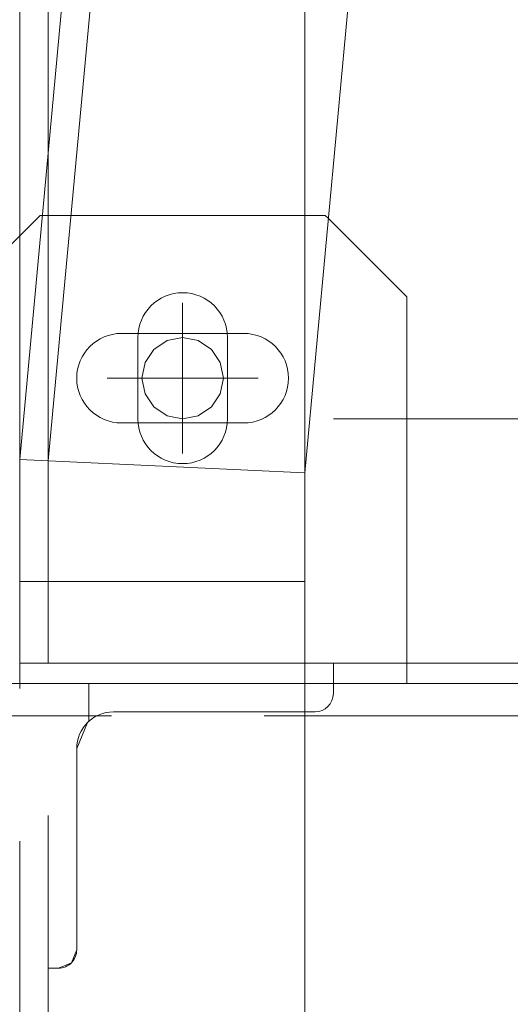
# Paper-space layout 'Layout1' of a CAD drawing. Extents: x -2 to 1033, y -36 to 596.
# Tile 137 of 182: x 706.37 to 708.78, y 495.48 to 500.32. Entities that reach past the tile are written whole.
import ezdxf

# ---------------------------------------------------------------- set-up
doc = ezdxf.new("R2010")
doc.units = 0
doc.linetypes.add('ACAD_ISO02W100', pattern=[15, 12, -3])
doc.linetypes.add('ACAD_ISO04W100', pattern=[30.5, 24, -3, 0.5, -3])
for name, color, linetype, lineweight in [('SS_1.ET-HALA_TaO-JD-LAVKA-ZEBRIK', 9, 'CONTINUOUS', 13), ('SS_1.ET-HALA_TaO-JD-LAVKA-ZEBRIK-PLECH', 9, 'CONTINUOUS', 13), ('SS_1.ET-HALA_TaO-JD-LAVKA-ZEBRIK_KOS', 9, 'CONTINUOUS', 13)]:
    doc.layers.add(name, color=color, linetype=linetype, lineweight=lineweight)

psp = doc.layouts.get("Layout1")

# ---------------------------------------------------------------- linework, layer by layer
at = {"layer": 'SS_1.ET-HALA_TaO-JD-LAVKA-ZEBRIK', "color": 9, "linetype": 'ACAD_ISO04W100', "ltscale": 0.25}
for p, q in [((706.3704, 497.1604), (706.3704, 534.2051)), ((706.3704, 498.1604), (708.3704, 519.7604)), ((706.3704, 452.1604), (706.3704, 498.1604)), ((694.3704, 497.0604), (710.6704, 497.0604)), ((714.6704, 497.0604), (694.3704, 497.0604))]:
    psp.add_line(p, q, dxfattribs=at)
at = {"layer": 'SS_1.ET-HALA_TaO-JD-LAVKA-ZEBRIK', "color": 9, "linetype": 'ACAD_ISO02W100', "ltscale": 0.25}
for p, q in [((706.5104, 498.1539), (706.5104, 534.2051)), ((706.5104, 498.154), (708.5098, 519.7475)), ((707.7704, 498.0958), (707.7704, 513.2804)), ((707.8704, 499.3604), (706.4815, 499.3604)), ((707.886, 499.3448), (707.8704, 499.3604)), ((708.2704, 498.9604), (708.1904, 499.0404)), ((708.2704, 497.3604), (708.2704, 498.9604)), ((706.5104, 452.1604), (706.5104, 498.1539)), ((706.3704, 497.5604), (707.7704, 497.5604)), ((708.2704, 497.0604), (708.2704, 497.1604)), ((706.5104, 497.0604), (706.7104, 497.0604)), ((706.7104, 497.0604), (707.7704, 497.0604)), ((706.7104, 497.0604), (706.7104, 496.8746)), ((710.5704, 496.9004), (694.4704, 496.9004)), ((707.7704, 496.9204), (706.8304, 496.9204)), ((706.6504, 496.7404), (706.7031, 496.8677)), ((706.7031, 496.8677), (706.7104, 496.8746)), ((706.6504, 495.7504), (706.6504, 496.7404)), ((706.624, 495.6868), (706.6504, 495.7504)), ((706.5604, 495.6604), (706.624, 495.6868)), ((706.5104, 495.6604), (706.5604, 495.6604))]:
    psp.add_line(p, q, dxfattribs=at)
at = {"layer": 'SS_1.ET-HALA_TaO-JD-LAVKA-ZEBRIK', "color": 5, "linetype": 'Continuous', "ltscale": 0.25}
for p, q in [((708.3704, 519.7604), (706.3704, 498.1604)), ((707.7704, 498.0958), (709.7644, 519.6313)), ((706.4704, 499.3604), (706.0704, 498.9604)), ((706.4815, 499.3604), (706.4704, 499.3604)), ((708.1904, 499.0404), (707.886, 499.3448)), ((706.3704, 498.1604), (707.7704, 498.0957)), ((707.7704, 452.1604), (707.7704, 498.0957)), ((708.2704, 497.1604), (708.2704, 497.3604)), ((707.7704, 497.0604), (707.9104, 497.0604)), ((707.9104, 497.0604), (707.9104, 497.0104)), ((707.9104, 497.0604), (710.6704, 497.0604)), ((707.8204, 496.9204), (707.7704, 496.9204))]:
    psp.add_line(p, q, dxfattribs=at)
at = {"layer": 'SS_1.ET-HALA_TaO-JD-LAVKA-ZEBRIK', "color": 7, "linetype": 'ACAD_ISO04W100', "ltscale": 0.25}
for p, q in [((707.1704, 498.1904), (707.1704, 498.9304)), ((707.1704, 498.1904), (707.1704, 498.9304)), ((706.8004, 498.5604), (707.5404, 498.5604)), ((706.8004, 498.5604), (707.5404, 498.5604))]:
    psp.add_line(p, q, dxfattribs=at)
at = {"layer": 'SS_1.ET-HALA_TaO-JD-LAVKA-ZEBRIK', "color": 3, "linetype": 'ACAD_ISO02W100', "ltscale": 0.25}
for p, q in [((706.8704, 498.7804), (707.4704, 498.7804)), ((706.9504, 498.3604), (706.9504, 498.7604)), ((707.3904, 498.7604), (707.3904, 498.3604)), ((707.4704, 498.3404), (706.8704, 498.3404))]:
    psp.add_line(p, q, dxfattribs=at)
at = {"layer": 'SS_1.ET-HALA_TaO-JD-LAVKA-ZEBRIK', "color": 7, "linetype": 'Continuous', "ltscale": 0.25}
for points in [[(706.8704, 498.5604), (707.1704, 498.5604), (707.1704, 498.8604)], [(707.1704, 498.7604), (707.0939, 498.7452), (707.029, 498.7018), (706.9856, 498.637), (706.9704, 498.5604), (706.9856, 498.4839), (707.029, 498.419), (707.0939, 498.3756), (707.1704, 498.3604), (707.2469, 498.3756), (707.3118, 498.419), (707.3552, 498.4839), (707.3704, 498.5604), (707.3552, 498.637), (707.3118, 498.7018), (707.2469, 498.7452), (707.1704, 498.7604)], [(707.1704, 498.2604), (707.1704, 498.5604), (707.4704, 498.5604)]]:
    psp.add_lwpolyline(points, dxfattribs=at)
at = {"layer": 'SS_1.ET-HALA_TaO-JD-LAVKA-ZEBRIK', "color": 3, "linetype": 'ACAD_ISO02W100', "ltscale": 0.25, "extrusion": (-8.26738e-14, 3.43059e-14, -1)}
psp.add_arc((-707.1704, 498.7604), 0.22, 0, 180, dxfattribs=at)
at = {"layer": 'SS_1.ET-HALA_TaO-JD-LAVKA-ZEBRIK', "color": 3, "linetype": 'ACAD_ISO02W100', "ltscale": 0.25, "extrusion": (8.26738e-14, -3.41834e-14, -1)}
psp.add_arc((-706.8704, 498.5604), 0.22, 270, 90, dxfattribs=at)
at = {"layer": 'SS_1.ET-HALA_TaO-JD-LAVKA-ZEBRIK', "color": 3, "linetype": 'ACAD_ISO02W100', "ltscale": 0.25, "extrusion": (-3.42446e-14, 8.27351e-14, -1)}
psp.add_arc((-707.4704, 498.5604), 0.22, 90, 270, dxfattribs=at)
at = {"layer": 'SS_1.ET-HALA_TaO-JD-LAVKA-ZEBRIK', "color": 3, "linetype": 'ACAD_ISO02W100', "ltscale": 0.25, "extrusion": (-8.26738e-14, -3.41834e-14, -1)}
psp.add_arc((-707.1704, 498.3604), 0.22, 180, 0, dxfattribs=at)
at = {"layer": 'SS_1.ET-HALA_TaO-JD-LAVKA-ZEBRIK', "color": 5, "linetype": 'Continuous', "ltscale": 0.25}
psp.add_arc((707.8204, 497.0104), 0.09, 270, 0, dxfattribs=at)
at = {"layer": 'SS_1.ET-HALA_TaO-JD-LAVKA-ZEBRIK', "color": 9, "linetype": 'ACAD_ISO02W100', "ltscale": 0.25, "extrusion": (-3.7494e-33, 6.12323e-17, -1)}
for centre, radius, start, end in [((-706.8304, 496.7404), 0.18, 0, 90), ((-706.5604, 495.7504), 0.09, 180, 270)]:
    psp.add_arc(centre, radius, start, end, dxfattribs=at)
at = {"layer": 'SS_1.ET-HALA_TaO-JD-LAVKA-ZEBRIK-PLECH', "color": 9, "linetype": 'ACAD_ISO02W100', "ltscale": 0.25}
for p, q in [((707.7704, 497.1604), (706.3704, 497.1604)), ((698.2304, 497.0604), (706.5104, 497.0604))]:
    psp.add_line(p, q, dxfattribs=at)
at = {"layer": 'SS_1.ET-HALA_TaO-JD-LAVKA-ZEBRIK-PLECH', "color": 5, "linetype": 'Continuous', "ltscale": 0.25}
for p, q in [((710.4704, 497.1604), (707.7704, 497.1604)), ((707.9104, 497.1604), (707.9104, 497.0604))]:
    psp.add_line(p, q, dxfattribs=at)
at = {"layer": 'SS_1.ET-HALA_TaO-JD-LAVKA-ZEBRIK_KOS', "color": 9, "linetype": 'ACAD_ISO04W100', "ltscale": 0.25}
for p, q in [((710.5504, 498.3604), (707.9104, 498.3604)), ((714.5204, 498.3604), (708.2704, 498.3604))]:
    psp.add_line(p, q, dxfattribs=at)

doc.saveas('drawing.dxf')
